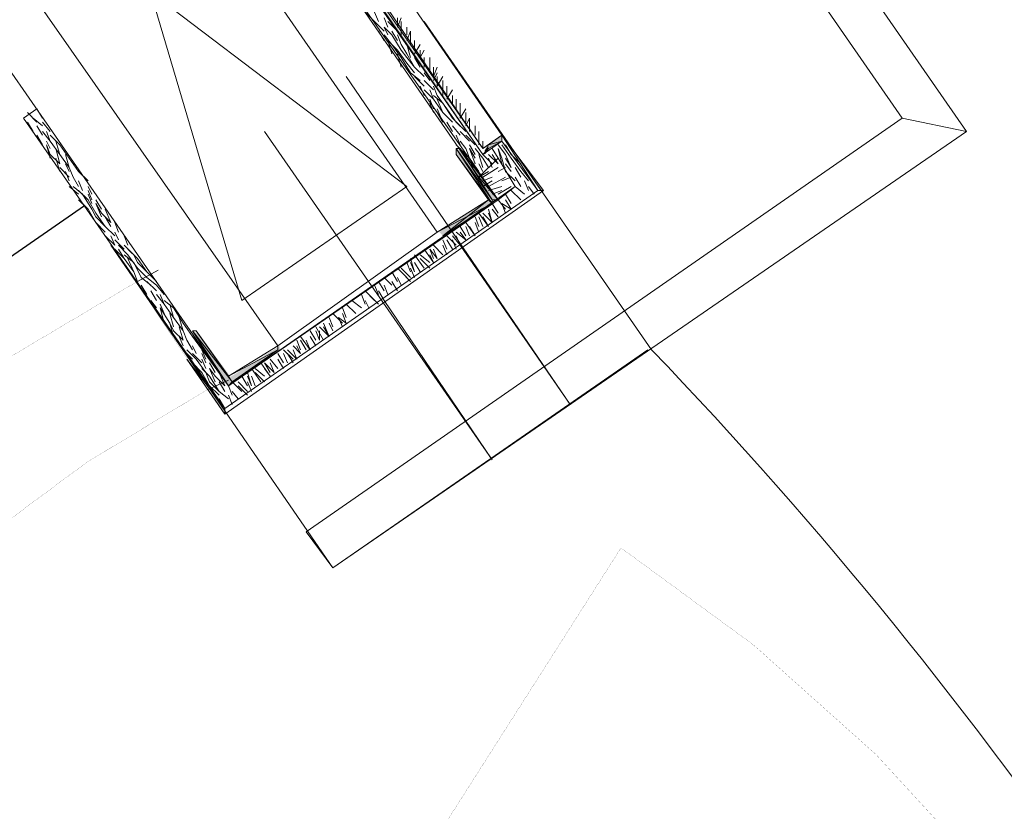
# Model space of a CAD drawing. Header units: millimetres. Extents: x 140304 to 319987, y -10756 to 142544.
# Tile 77 of 203: x 164480 to 165250, y 75679 to 76298. Entities that reach past the tile are written whole.
import ezdxf

# ---------------------------------------------------------------- set-up
doc = ezdxf.new("R2010")
doc.units = ezdxf.units.MM
doc.header["$LTSCALE"] = 10
doc.layers.get('0').update_dxf_attribs({"linetype": 'CONTINUOUS'})
doc.layers.add('4', color=3, linetype='CONTINUOUS')
doc.layers.add('ele_15', color=34, linetype='CONTINUOUS', lineweight=15)
doc.layers.add('furn', color=7, linetype='CONTINUOUS', true_color=0x9c9c9c)
doc.layers.add('H', color=7, linetype='CONTINUOUS', lineweight=53, true_color=0x0000d1)
doc.layers.add('hatch', color=7, linetype='CONTINUOUS', lineweight=0, true_color=0x919191)

# ---------------------------------------------------------------- blocks, each defined once
blk = doc.blocks.new('Base lucknow')
at = {"layer": 'H', "linetype": 'Continuous'}
for points in [[(164843.62, 96088.37), (164554.47, 96500.7), (164558.92, 96500.7), (164843.62, 96088.37)], [(164846.56, 96095.77), (164856.99, 96103.25), (164856.99, 96098.8), (164846.56, 96091.32), (164846.56, 96095.77)], [(164886.67, 96060.21), (164856.99, 96103.25), (164889.61, 96060.21), (164886.67, 96060.21)], [(164851.02, 96049.86), (164821.42, 96088.37), (164821.42, 96091.32), (164851.02, 96049.86)], [(164851.02, 96052.81), (164851.02, 96049.86), (164821.42, 96091.32), (164825.88, 96091.32), (164851.02, 96052.81)], [(164851.02, 96052.81), (164825.88, 96091.32), (164854.05, 96052.81), (164851.02, 96052.81)], [(164851.02, 96052.81), (164825.88, 96091.32), (164854.05, 96052.81), (164851.02, 96052.81)], [(164843.62, 96088.37), (164843.62, 96091.32), (164846.56, 96095.77), (164846.56, 96091.32), (164843.62, 96088.37)], [(164808.05, 96027.58), (164846.56, 96052.81), (164851.02, 96049.86), (164811, 96024.64), (164808.05, 96027.58)], [(164643.42, 95906), (164615.26, 95946.02), (164615.26, 95948.97), (164643.42, 95906)], [(164647.88, 95910.46), (164643.42, 95906), (164615.26, 95948.97), (164619.71, 95948.97), (164647.88, 95910.46)], [(164643.42, 95913.4), (164683.45, 95938.62), (164683.45, 95935.6), (164647.88, 95910.46), (164643.42, 95913.4)], [(164640.48, 95885.23), (164612.31, 95928.2), (164640.48, 95888.18), (164640.48, 95885.23)]]:
    blk.add_hatch(color=256, dxfattribs=at).paths.add_polyline_path(points)
for points in [[(165220.3, 96106.2), (164704.21, 96850.73)], [(164696.82, 96800.28), (165169.94, 96116.54)], [(164854.05, 96052.81), (164526.22, 96522.9)], [(164575.24, 96512.56), (164856.99, 96103.25)], [(164839.16, 96070.63), (164539.58, 96505.16)], [(164842.19, 96088.37), (164554.47, 96502.13)], [(164554.47, 96502.13), (164842.19, 96088.37)], [(164554.47, 96502.13), (164842.19, 96088.37)], [(164842.19, 96088.37), (164554.47, 96502.13)], [(164842.19, 96088.37), (164554.47, 96502.13)], [(164842.19, 96088.37), (164557.41, 96502.13)], [(164557.41, 96502.13), (164842.19, 96092.83)], [(164561.87, 96505.16), (164842.19, 96092.83)], [(164842.19, 96092.83), (164561.87, 96505.16)], [(164486.19, 96490.28), (164806.54, 96027.58)], [(164653.77, 95974.19), (164511.42, 96454.71)], [(164682.02, 95938.62), (164358.64, 96401.32)], [(164315.68, 96380.55), (164643.42, 95907.43)], [(164315.68, 96380.55), (164643.42, 95907.43)], [(164782.83, 96063.15), (164383.87, 96365.75)], [(164757.61, 96192.21), (164750.21, 96199.61)], [(164760.55, 96192.21), (164757.61, 96199.61)], [(164765.01, 96184.81), (164757.61, 96192.21)], [(164768.03, 96187.76), (164765.01, 96195.15)], [(164775.43, 96184.81), (164768.03, 96192.21)], [(164775.43, 96195.15), (164775.43, 96187.76)], [(164778.37, 96195.15), (164775.43, 96187.76)], [(164778.37, 96192.21), (164778.37, 96184.81)], [(164974.11, 95935.6), (164796.2, 96192.21)], [(164765.01, 96177.41), (164760.55, 96184.81)], [(164770.98, 96181.79), (164765.01, 96187.76)], [(164768.03, 96181.79), (164765.01, 96187.76)], [(164775.43, 96177.41), (164770.98, 96184.81)], [(164778.37, 96187.76), (164778.37, 96181.79)], [(164782.83, 96187.76), (164782.83, 96181.79)], [(164785.77, 96184.81), (164782.83, 96177.41)], [(164785.77, 96184.81), (164785.77, 96177.41)], [(164770.98, 96174.39), (164765.01, 96181.79)], [(164770.98, 96166.99), (164768.03, 96177.41)], [(164775.43, 96169.93), (164768.03, 96177.41)], [(164778.37, 96169.93), (164770.98, 96181.79)], [(164778.37, 96174.39), (164775.43, 96181.79)], [(164785.77, 96181.79), (164785.77, 96174.39)], [(164788.8, 96177.41), (164788.8, 96169.93)], [(164778.37, 96164.05), (164770.98, 96174.39)], [(164782.83, 96159.59), (164775.43, 96169.93)], [(164782.83, 96166.99), (164778.37, 96174.39)], [(164782.83, 96164.05), (164778.37, 96169.93)], [(164785.77, 96164.05), (164782.83, 96174.39)], [(164793.17, 96174.39), (164788.8, 96166.99)], [(164793.17, 96169.93), (164793.17, 96164.05)], [(164796.2, 96169.93), (164793.17, 96164.05)], [(164778.37, 96156.65), (164775.43, 96166.99)], [(164785.77, 96152.19), (164778.37, 96164.05)], [(164788.8, 96156.65), (164782.83, 96166.99)], [(164788.8, 96156.65), (164782.83, 96164.05)], [(164793.17, 96156.65), (164788.8, 96164.05)], [(164796.2, 96164.05), (164796.2, 96156.65)], [(164800.66, 96164.05), (164800.66, 96156.65)], [(164788.8, 96152.19), (164782.83, 96159.59)], [(164793.17, 96146.22), (164785.77, 96152.19)], [(164796.2, 96149.16), (164788.8, 96156.65)], [(164800.66, 96146.22), (164796.2, 96152.19)], [(164800.66, 96159.59), (164800.66, 96152.19)], [(164803.6, 96156.65), (164803.6, 96149.16)], [(164806.54, 96156.65), (164803.6, 96149.16)], [(164806.54, 96152.19), (164803.6, 96146.22)], [(164910.38, 95892.63), (164735.41, 96149.16)], [(164796.2, 96141.76), (164788.8, 96149.16)], [(164803.6, 96138.82), (164796.2, 96146.22)], [(164806.54, 96149.16), (164806.54, 96141.76)], [(164811, 96149.16), (164806.54, 96141.76)], [(164811, 96146.22), (164811, 96138.82)], [(164796.2, 96134.36), (164793.17, 96141.76)], [(164803.6, 96131.42), (164796.2, 96138.82)], [(164803.6, 96131.42), (164800.66, 96138.82)], [(164806.54, 96134.36), (164803.6, 96141.76)], [(164811, 96141.76), (164811, 96134.36)], [(164813.94, 96141.76), (164813.94, 96134.36)], [(164818.4, 96138.82), (164813.94, 96131.42)], [(164803.6, 96124.02), (164800.66, 96131.42)], [(164811, 96128.39), (164803.6, 96134.36)], [(164811, 96121), (164803.6, 96131.42)], [(164813.94, 96124.02), (164806.54, 96134.36)], [(164811, 96121), (164806.54, 96131.42)], [(164818.4, 96134.36), (164818.4, 96128.39)], [(164818.4, 96134.36), (164818.4, 96128.39)], [(164821.42, 96131.42), (164821.42, 96124.02)], [(164821.42, 96131.42), (164821.42, 96124.02)], [(164493.59, 96124.02), (164483.25, 96116.54)], [(164498.05, 96116.54), (164493.59, 96124.02)], [(164803.6, 96121), (164800.66, 96128.39)], [(164811, 96113.6), (164806.54, 96124.02)], [(164818.4, 96116.54), (164811, 96128.39)], [(164821.42, 96113.6), (164813.94, 96124.02)], [(164824.37, 96128.39), (164824.37, 96121)], [(164824.37, 96124.02), (164824.37, 96116.54)], [(164828.82, 96124.02), (164824.37, 96116.54)], [(164483.25, 96116.54), (164640.48, 95889.69)], [(164493.59, 96113.6), (164486.19, 96121)], [(164490.65, 96106.2), (164486.19, 96113.6)], [(164498.05, 96110.65), (164490.65, 96116.54)], [(164504.02, 96106.2), (164498.05, 96113.6)], [(165169.94, 96116.54), (164704.21, 95793.25)], [(164811, 96113.6), (164806.54, 96121)], [(164818.4, 96113.6), (164811, 96121)], [(164818.4, 96106.2), (164813.94, 96113.6)], [(164824.37, 96110.65), (164818.4, 96116.54)], [(164828.82, 96106.2), (164821.42, 96113.6)], [(164828.82, 96121), (164828.82, 96113.6)], [(164831.77, 96116.54), (164828.82, 96110.65)], [(164831.77, 96116.54), (164831.77, 96110.65)], [(164831.77, 96113.6), (164831.77, 96106.2)], [(165169.94, 96116.54), (165220.3, 96106.2)], [(164498.05, 96103.25), (164493.59, 96110.65)], [(164504.02, 96098.8), (164498.05, 96106.2)], [(164504.02, 96098.8), (164501.08, 96106.2)], [(164849.59, 95849.58), (164671.59, 96106.2)], [(164724.98, 95765.08), (165220.3, 96106.2)], [(164824.37, 96103.25), (164818.4, 96110.65)], [(164831.77, 96098.8), (164824.37, 96106.2)], [(164836.22, 96110.65), (164836.22, 96103.25)], [(164839.16, 96106.2), (164839.16, 96098.8)], [(164498.05, 96095.77), (164493.59, 96103.25)], [(164504.02, 96092.83), (164501.08, 96098.8)], [(164511.42, 96095.77), (164504.02, 96103.25)], [(164511.42, 96088.37), (164504.02, 96098.8)], [(164511.42, 96088.37), (164508.48, 96098.8)], [(164824.37, 96095.77), (164821.42, 96103.25)], [(164828.82, 96092.83), (164824.37, 96098.8)], [(164836.22, 96095.77), (164828.82, 96103.25)], [(164839.16, 96103.25), (164839.16, 96095.77)], [(164842.19, 96092.83), (164856.99, 96103.25)], [(164856.99, 96098.8), (164842.19, 96088.37)], [(164856.99, 96098.8), (164842.19, 96088.37)], [(164842.19, 96098.8), (164842.19, 96092.83)], [(164856.99, 96103.25), (164846.56, 96095.77)], [(164846.56, 96092.83), (164856.99, 96098.8)], [(164856.99, 96098.8), (164846.56, 96092.83)], [(164846.56, 96095.77), (164856.99, 96098.8)], [(164856.99, 96098.8), (164856.99, 96103.25)], [(164889.61, 96060.21), (164856.99, 96103.25)], [(164856.99, 96103.25), (164889.61, 96060.21)], [(164889.61, 96060.21), (164856.99, 96103.25)], [(164856.99, 96103.25), (164885.16, 96060.21)], [(164856.99, 96103.25), (164889.61, 96060.21)], [(164885.16, 96060.21), (164856.99, 96098.8)], [(164885.16, 96060.21), (164856.99, 96098.8)], [(164504.02, 96088.37), (164501.08, 96095.77)], [(164504.02, 96085.43), (164501.08, 96095.77)], [(164511.42, 96080.97), (164508.48, 96092.83)], [(164518.82, 96085.43), (164511.42, 96095.77)], [(164828.82, 96088.37), (164821.42, 96095.77)], [(164849.59, 96049.86), (164821.42, 96092.83)], [(164821.42, 96092.83), (164821.42, 96088.37)], [(164849.59, 96049.86), (164821.42, 96092.83)], [(164821.42, 96092.83), (164849.59, 96049.86)], [(164821.42, 96092.83), (164849.59, 96049.86)], [(164849.59, 96049.86), (164821.42, 96092.83)], [(164849.59, 96049.86), (164821.42, 96092.83)], [(164821.42, 96092.83), (164849.59, 96049.86)], [(164849.59, 96049.86), (164821.42, 96092.83)], [(164821.42, 96092.83), (164849.59, 96049.86)], [(164849.59, 96049.86), (164821.42, 96092.83)], [(164821.42, 96092.83), (164849.59, 96052.81)], [(164821.42, 96092.83), (164849.59, 96052.81)], [(164824.37, 96092.83), (164821.42, 96092.83)], [(164849.59, 96052.81), (164824.37, 96092.83)], [(164854.05, 96052.81), (164824.37, 96092.83)], [(164824.37, 96092.83), (164854.05, 96052.81)], [(164854.05, 96052.81), (164824.37, 96092.83)], [(164824.37, 96092.83), (164854.05, 96052.81)], [(164824.37, 96092.83), (164854.05, 96052.81)], [(164854.05, 96052.81), (164824.37, 96092.83)], [(164854.05, 96052.81), (164824.37, 96092.83)], [(164824.37, 96092.83), (164854.05, 96052.81)], [(164854.05, 96052.81), (164824.37, 96092.83)], [(164824.37, 96092.83), (164854.05, 96052.81)], [(164824.37, 96092.83), (164854.05, 96052.81)], [(164854.05, 96052.81), (164824.37, 96092.83)], [(164854.05, 96052.81), (164824.37, 96092.83)], [(164824.37, 96092.83), (164854.05, 96052.81)], [(164854.05, 96052.81), (164824.37, 96092.83)], [(164824.37, 96092.83), (164849.59, 96052.81)], [(164824.37, 96092.83), (164849.59, 96052.81)], [(164849.59, 96052.81), (164824.37, 96092.83)], [(164854.05, 96052.81), (164824.37, 96092.83)], [(164824.37, 96092.83), (164854.05, 96052.81)], [(164849.59, 96052.81), (164824.37, 96092.83)], [(164824.37, 96092.83), (164849.59, 96052.81)], [(164824.37, 96092.83), (164849.59, 96052.81)], [(164849.59, 96052.81), (164824.37, 96092.83)], [(164824.37, 96092.83), (164849.59, 96052.81)], [(164831.77, 96085.43), (164828.82, 96092.83)], [(164836.22, 96088.37), (164831.77, 96095.77)], [(164836.22, 96085.43), (164831.77, 96092.83)], [(164836.22, 96080.97), (164831.77, 96092.83)], [(164842.19, 96085.43), (164836.22, 96092.83)], [(164842.19, 96092.83), (164846.56, 96095.77)], [(164846.56, 96095.77), (164842.19, 96092.83)], [(164842.19, 96088.37), (164846.56, 96092.83)], [(164846.56, 96092.83), (164842.19, 96088.37)], [(164854.05, 96085.43), (164849.59, 96092.83)], [(164859.93, 96088.37), (164854.05, 96095.77)], [(164856.99, 96085.43), (164854.05, 96092.83)], [(164856.99, 96080.97), (164854.05, 96092.83)], [(164864.39, 96085.43), (164856.99, 96095.77)], [(164864.39, 96088.37), (164859.93, 96095.77)], [(164511.42, 96080.97), (164504.02, 96088.37)], [(164511.42, 96075), (164508.48, 96085.43)], [(164518.82, 96078.03), (164511.42, 96088.37)], [(164518.82, 96078.03), (164515.87, 96088.37)], [(164526.22, 96075), (164518.82, 96085.43)], [(164849.59, 96049.86), (164821.42, 96088.37)], [(164821.42, 96088.37), (164849.59, 96049.86)], [(164821.42, 96088.37), (164849.59, 96049.86)], [(164846.56, 96052.81), (164821.42, 96088.37)], [(164831.77, 96080.97), (164828.82, 96088.37)], [(164839.16, 96075), (164831.77, 96085.43)], [(164842.19, 96078.03), (164839.16, 96088.37)], [(164854.05, 96085.43), (164839.16, 96070.63)], [(164854.05, 96085.43), (164839.16, 96070.63)], [(164849.59, 96080.97), (164842.19, 96088.37)], [(164842.19, 96088.37), (164842.19, 96088.37)], [(164846.56, 96078.03), (164842.19, 96085.43)], [(164854.05, 96080.97), (164846.56, 96088.37)], [(164849.59, 96078.03), (164846.56, 96085.43)], [(164854.05, 96080.97), (164849.59, 96088.37)], [(164867.33, 96063.15), (164854.05, 96085.43)], [(164867.33, 96063.15), (164854.05, 96085.43)], [(164859.93, 96075), (164856.99, 96085.43)], [(164864.39, 96078.03), (164859.93, 96088.37)], [(164864.39, 96078.03), (164859.93, 96085.43)], [(164871.79, 96080.97), (164864.39, 96088.37)], [(164871.79, 96075), (164864.39, 96085.43)], [(164518.82, 96070.63), (164511.42, 96078.03)], [(164518.82, 96075), (164515.87, 96080.97)], [(164518.82, 96067.6), (164515.87, 96075)], [(164521.84, 96070.63), (164518.82, 96078.03)], [(164533.7, 96067.6), (164526.22, 96075)], [(164839.16, 96075), (164831.77, 96080.97)], [(164842.19, 96075), (164839.16, 96080.97)], [(164842.19, 96075), (164839.16, 96080.97)], [(164839.16, 96070.63), (164846.56, 96075)], [(164842.19, 96070.63), (164854.05, 96078.03)], [(164854.05, 96075), (164859.93, 96078.03)], [(164864.39, 96075), (164859.93, 96080.97)], [(164867.33, 96067.6), (164859.93, 96075)], [(164871.79, 96070.63), (164867.33, 96078.03)], [(164877.76, 96067.6), (164871.79, 96075)], [(164526.22, 96063.15), (164521.84, 96070.63)], [(164529.24, 96060.21), (164526.22, 96067.6)], [(164839.16, 96070.63), (164854.05, 96052.81)], [(164842.19, 96067.6), (164849.59, 96070.63)], [(164842.19, 96063.15), (164849.59, 96067.6)], [(164846.56, 96063.15), (164859.93, 96070.63)], [(164856.99, 96067.6), (164864.39, 96070.63)], [(164871.79, 96063.15), (164867.33, 96070.63)], [(164877.76, 96060.21), (164874.81, 96067.6)], [(164526.22, 96057.26), (164518.82, 96063.15)], [(164529.24, 96057.26), (164521.84, 96063.15)], [(164533.7, 96052.81), (164526.22, 96060.21)], [(164536.64, 96057.26), (164533.7, 96063.15)], [(164536.64, 96052.81), (164533.7, 96060.21)], [(164640.48, 95889.69), (164885.16, 96060.21)], [(164885.16, 96060.21), (164640.48, 95889.69)], [(164885.16, 96060.21), (164640.48, 95889.69)], [(164640.48, 95889.69), (164885.16, 96060.21)], [(164889.61, 96060.21), (164640.48, 95885.23)], [(164640.48, 95889.69), (164885.16, 96060.21)], [(164640.48, 95889.69), (164885.16, 96060.21)], [(164643.42, 95907.43), (164867.33, 96063.15)], [(164782.83, 96063.15), (164653.77, 95974.19)], [(164846.56, 96060.21), (164856.99, 96063.15)], [(164849.59, 96057.26), (164856.99, 96060.21)], [(164854.05, 96057.26), (164864.39, 96063.15)], [(164854.05, 96052.81), (164867.33, 96063.15)], [(164871.79, 96052.81), (164864.39, 96060.21)], [(164874.81, 96057.26), (164867.33, 96063.15)], [(164882.21, 96057.26), (164877.76, 96063.15)], [(164885.16, 96060.21), (164885.16, 96060.21)], [(164885.16, 96060.21), (164889.61, 96060.21)], [(164533.7, 96045.41), (164526.22, 96052.81)], [(164536.64, 96045.41), (164529.24, 96057.26)], [(164536.64, 96049.86), (164533.7, 96057.26)], [(164539.58, 96042.38), (164533.7, 96052.81)], [(164544.04, 96045.41), (164539.58, 96052.81)], [(164643.42, 95907.43), (164854.05, 96052.81)], [(164846.56, 96052.81), (164806.54, 96027.58)], [(164811, 96024.64), (164846.56, 96052.81)], [(164849.59, 96049.86), (164846.56, 96052.81)], [(164849.59, 96052.81), (164849.59, 96049.86)], [(164849.59, 96052.81), (164854.05, 96052.81)], [(164849.59, 96052.81), (164849.59, 96052.81)], [(164849.59, 96052.81), (164849.59, 96052.81)], [(164849.59, 96052.81), (164849.59, 96052.81)], [(164859.93, 96045.41), (164854.05, 96052.81)], [(164854.05, 96052.81), (164854.05, 96052.81)], [(164854.05, 96052.81), (164854.05, 96052.81)], [(164854.05, 96052.81), (164854.05, 96052.81)], [(164854.05, 96052.81), (164854.05, 96052.81)], [(164864.39, 96049.86), (164859.93, 96057.26)], [(164864.39, 96045.41), (164859.93, 96052.81)], [(164539.58, 96034.98), (164533.7, 96045.41)], [(164539.58, 96039.44), (164536.64, 96045.41)], [(164544.04, 96042.38), (164539.58, 96049.86)], [(164544.04, 96039.44), (164539.58, 96049.86)], [(164551.44, 96034.98), (164546.98, 96045.41)], [(164806.54, 96027.58), (164849.59, 96049.86)], [(164811, 96024.64), (164849.59, 96049.86)], [(164849.59, 96049.86), (164811, 96024.64)], [(164849.59, 96049.86), (164811, 96024.64)], [(164849.59, 96034.98), (164846.56, 96045.41)], [(164854.05, 96042.38), (164849.59, 96049.86)], [(164849.59, 96049.86), (164849.59, 96049.86)], [(164849.59, 96049.86), (164849.59, 96049.86)], [(164849.59, 96049.86), (164849.59, 96049.86)], [(164849.59, 96049.86), (164849.59, 96049.86)], [(164854.05, 96039.44), (164849.59, 96045.41)], [(164859.93, 96042.38), (164856.99, 96049.86)], [(164864.39, 96045.41), (164856.99, 96049.86)], [(164546.98, 96032.04), (164539.58, 96042.38)], [(164546.98, 96032.04), (164539.58, 96039.44)], [(164551.44, 96034.98), (164544.04, 96042.38)], [(164551.44, 96032.04), (164546.98, 96039.44)], [(164839.16, 96032.04), (164836.22, 96039.44)], [(164846.56, 96032.04), (164839.16, 96042.38)], [(164842.19, 96032.04), (164839.16, 96039.44)], [(164849.59, 96034.98), (164842.19, 96042.38)], [(164846.56, 96032.04), (164842.19, 96039.44)], [(164849.59, 96034.98), (164846.56, 96042.38)], [(164546.98, 96027.58), (164539.58, 96034.98)], [(164554.47, 96024.64), (164546.98, 96032.04)], [(164557.41, 96027.58), (164554.47, 96034.98)], [(164828.82, 96024.64), (164824.37, 96032.04)], [(164836.22, 96024.64), (164828.82, 96034.98)], [(164831.77, 96024.64), (164828.82, 96032.04)], [(164836.22, 96024.64), (164831.77, 96032.04)], [(164839.16, 96027.58), (164836.22, 96034.98)], [(164839.16, 96027.58), (164836.22, 96034.98)], [(164554.47, 96017.24), (164546.98, 96024.64)], [(164554.47, 96017.24), (164551.44, 96024.64)], [(164557.41, 96021.61), (164554.47, 96027.58)], [(164561.87, 96014.21), (164554.47, 96021.61)], [(164564.81, 96017.24), (164561.87, 96024.64)], [(164806.54, 96027.58), (164682.02, 95938.62)], [(164813.94, 96014.21), (164811, 96021.61)], [(164813.94, 96014.21), (164811, 96021.61)], [(164821.42, 96017.24), (164813.94, 96024.64)], [(164818.4, 96014.21), (164813.94, 96021.61)], [(164824.37, 96017.24), (164818.4, 96024.64)], [(164821.42, 96014.21), (164818.4, 96021.61)], [(164828.82, 96021.61), (164821.42, 96027.58)], [(164824.37, 96017.24), (164821.42, 96024.64)], [(164828.82, 96021.61), (164824.37, 96027.58)], [(164828.82, 96021.61), (164824.37, 96027.58)], [(164724.98, 95765.08), (164551.44, 96017.24)], [(164561.87, 96006.81), (164554.47, 96014.21)], [(164564.81, 96009.76), (164557.41, 96017.24)], [(164561.87, 96006.81), (164557.41, 96014.21)], [(164569.27, 96009.76), (164561.87, 96017.24)], [(164572.21, 96006.81), (164564.81, 96014.21)], [(164803.6, 96003.87), (164796.2, 96014.21)], [(164806.54, 96006.81), (164800.66, 96014.21)], [(164803.6, 96006.81), (164800.66, 96014.21)], [(164811, 96009.76), (164803.6, 96017.24)], [(164811, 96009.76), (164803.6, 96017.24)], [(164806.54, 96006.81), (164803.6, 96014.21)], [(164813.94, 96009.76), (164811, 96017.24)], [(164910.38, 95892.63), (164824.37, 96017.24)], [(164569.27, 96003.87), (164561.87, 96009.76)], [(164569.27, 95996.47), (164561.87, 96006.81)], [(164572.21, 95999.42), (164564.81, 96009.76)], [(164569.27, 95996.47), (164564.81, 96006.81)], [(164572.21, 96003.87), (164569.27, 96009.76)], [(164579.61, 95996.47), (164572.21, 96006.81)], [(164788.8, 95996.47), (164785.77, 96006.81)], [(164796.2, 95999.42), (164788.8, 96009.76)], [(164800.66, 96003.87), (164793.17, 96009.76)], [(164800.66, 95999.42), (164793.17, 96006.81)], [(164803.6, 96003.87), (164800.66, 96009.76)], [(164575.24, 95992.02), (164569.27, 96003.87)], [(164579.61, 95996.47), (164572.21, 96003.87)], [(164579.61, 95992.02), (164572.21, 95999.42)], [(164782.83, 95992.02), (164775.43, 95999.42)], [(164785.77, 95992.02), (164778.37, 95999.42)], [(164785.77, 95996.47), (164782.83, 96003.87)], [(164788.8, 95996.47), (164785.77, 96003.87)], [(164788.8, 95992.02), (164785.77, 95999.42)], [(164793.17, 95996.47), (164788.8, 96003.87)], [(164572.21, 95988.99), (164569.27, 95996.47)], [(164588.52, 95997.9), (164572.21, 95988.99)], [(164582.63, 95986.05), (164575.24, 95992.02)], [(164587.09, 95988.99), (164579.61, 95996.47)], [(164587.09, 95986.05), (164579.61, 95992.02)], [(164770.98, 95986.05), (164765.01, 95992.02)], [(164775.43, 95988.99), (164770.98, 95996.47)], [(164778.37, 95986.05), (164775.43, 95992.02)], [(164785.77, 95988.99), (164778.37, 95996.47)], [(164579.61, 95978.65), (164575.24, 95986.05)], [(164587.09, 95981.59), (164579.61, 95988.99)], [(164592.98, 95978.65), (164587.09, 95986.05)], [(164760.55, 95978.65), (164757.61, 95986.05)], [(164765.01, 95981.59), (164760.55, 95988.99)], [(164768.03, 95978.65), (164765.01, 95986.05)], [(164775.43, 95981.59), (164770.98, 95988.99)], [(164587.09, 95974.19), (164582.63, 95981.59)], [(164592.98, 95971.25), (164587.09, 95978.65)], [(164592.98, 95971.25), (164590.03, 95978.65)], [(164750.21, 95971.25), (164747.26, 95978.65)], [(164757.61, 95974.19), (164750.21, 95981.59)], [(164760.55, 95971.25), (164753.15, 95978.65)], [(164765.01, 95974.19), (164760.55, 95981.59)], [(164587.09, 95968.22), (164582.63, 95974.19)], [(164592.98, 95963.85), (164590.03, 95971.25)], [(164597.43, 95956.37), (164590.03, 95968.22)], [(164592.98, 95956.37), (164590.03, 95968.22)], [(164600.38, 95968.22), (164592.98, 95974.19)], [(164600.38, 95960.82), (164592.98, 95971.25)], [(164600.38, 95960.82), (164597.43, 95971.25)], [(164607.86, 95956.37), (164600.38, 95968.22)], [(164735.41, 95960.82), (164732.38, 95968.22)], [(164742.81, 95963.85), (164735.41, 95971.25)], [(164747.26, 95968.22), (164739.78, 95974.19)], [(164753.15, 95968.22), (164750.21, 95974.19)], [(164849.59, 95849.58), (164765.01, 95974.19)], [(164600.38, 95953.42), (164597.43, 95963.85)], [(164607.86, 95950.48), (164600.38, 95960.82)], [(164607.86, 95950.48), (164604.83, 95960.82)], [(164724.98, 95953.42), (164722.04, 95960.82)], [(164732.38, 95956.37), (164724.98, 95963.85)], [(164732.38, 95953.42), (164729.44, 95960.82)], [(164735.41, 95956.37), (164729.44, 95960.82)], [(164735.41, 95956.37), (164732.38, 95963.85)], [(164600.38, 95950.48), (164597.43, 95956.37)], [(164600.38, 95946.02), (164597.43, 95956.37)], [(164607.86, 95943.08), (164604.83, 95953.42)], [(164615.26, 95946.02), (164607.86, 95956.37)], [(164717.58, 95943.08), (164711.61, 95953.42)], [(164722.04, 95946.02), (164714.64, 95953.42)], [(164722.04, 95946.02), (164717.58, 95956.37)], [(164722.04, 95946.02), (164717.58, 95953.42)], [(164724.98, 95950.48), (164722.04, 95956.37)], [(164607.86, 95943.08), (164600.38, 95950.48)], [(164607.86, 95938.62), (164604.83, 95946.02)], [(164610.8, 95943.08), (164607.86, 95950.48)], [(164615.26, 95950.48), (164643.42, 95907.43)], [(164643.42, 95907.43), (164615.26, 95950.48)], [(164615.26, 95950.48), (164643.42, 95907.43)], [(164643.42, 95907.43), (164615.26, 95950.48)], [(164643.42, 95907.43), (164615.26, 95950.48)], [(164615.26, 95950.48), (164643.42, 95907.43)], [(164643.42, 95907.43), (164615.26, 95950.48)], [(164615.26, 95950.48), (164643.42, 95907.43)], [(164615.26, 95950.48), (164643.42, 95907.43)], [(164643.42, 95907.43), (164615.26, 95950.48)], [(164643.42, 95907.43), (164615.26, 95950.48)], [(164615.26, 95950.48), (164643.42, 95907.43)], [(164643.42, 95907.43), (164615.26, 95950.48)], [(164615.26, 95950.48), (164643.42, 95907.43)], [(164643.42, 95907.43), (164615.26, 95950.48)], [(164615.26, 95950.48), (164646.37, 95910.46)], [(164615.26, 95950.48), (164646.37, 95910.46)], [(164618.2, 95950.48), (164615.26, 95950.48)], [(164622.66, 95938.62), (164615.26, 95946.02)], [(164615.26, 95946.02), (164643.42, 95907.43)], [(164643.42, 95907.43), (164615.26, 95946.02)], [(164643.42, 95907.43), (164615.26, 95946.02)], [(164615.26, 95946.02), (164643.42, 95907.43)], [(164643.42, 95907.43), (164615.26, 95946.02)], [(164615.26, 95946.02), (164643.42, 95907.43)], [(164615.26, 95946.02), (164643.42, 95907.43)], [(164643.42, 95907.43), (164615.26, 95946.02)], [(164643.42, 95907.43), (164615.26, 95946.02)], [(164615.26, 95946.02), (164643.42, 95907.43)], [(164643.42, 95907.43), (164615.26, 95946.02)], [(164615.26, 95946.02), (164643.42, 95907.43)], [(164615.26, 95946.02), (164643.42, 95907.43)], [(164643.42, 95907.43), (164615.26, 95946.02)], [(164643.42, 95907.43), (164615.26, 95946.02)], [(164615.26, 95946.02), (164643.42, 95907.43)], [(164643.42, 95907.43), (164615.26, 95946.02)], [(164615.26, 95946.02), (164643.42, 95907.43)], [(164615.26, 95946.02), (164643.42, 95907.43)], [(164643.42, 95907.43), (164615.26, 95946.02)], [(164643.42, 95907.43), (164615.26, 95946.02)], [(164615.26, 95946.02), (164643.42, 95907.43)], [(164615.26, 95946.02), (164643.42, 95907.43)], [(164646.37, 95910.46), (164618.2, 95950.48)], [(164643.42, 95914.83), (164618.2, 95950.48)], [(164707.16, 95935.6), (164699.76, 95946.02)], [(164711.61, 95943.08), (164707.16, 95950.48)], [(164711.61, 95938.62), (164707.16, 95946.02)], [(164711.61, 95938.62), (164707.16, 95946.02)], [(164714.64, 95943.08), (164711.61, 95950.48)], [(164714.64, 95943.08), (164714.64, 95950.48)], [(164615.26, 95935.6), (164610.8, 95943.08)], [(164618.2, 95932.65), (164615.26, 95938.62)], [(164682.02, 95938.62), (164643.42, 95914.83)], [(164682.02, 95935.6), (164682.02, 95938.62)], [(164699.76, 95932.65), (164693.87, 95938.62)], [(164699.76, 95935.6), (164696.82, 95943.08)], [(164699.76, 95932.65), (164696.82, 95938.62)], [(164699.76, 95932.65), (164696.82, 95938.62)], [(164704.21, 95935.6), (164699.76, 95943.08)], [(164707.16, 95935.6), (164704.21, 95943.08)], [(164615.26, 95928.2), (164607.86, 95935.6)], [(164618.2, 95928.2), (164610.8, 95935.6)], [(164622.66, 95925.26), (164615.26, 95932.65)], [(164625.6, 95928.2), (164622.66, 95935.6)], [(164625.6, 95925.26), (164622.66, 95932.65)], [(164643.42, 95914.83), (164682.02, 95935.6)], [(164643.42, 95907.43), (164682.02, 95935.6)], [(164682.02, 95935.6), (164643.42, 95914.83)], [(164646.37, 95910.46), (164682.02, 95935.6)], [(164682.02, 95935.6), (164646.37, 95910.46)], [(164686.39, 95925.26), (164682.02, 95932.65)], [(164693.87, 95928.2), (164686.39, 95935.6)], [(164689.42, 95925.26), (164686.39, 95932.65)], [(164696.82, 95928.2), (164689.42, 95935.6)], [(164693.87, 95925.26), (164689.42, 95932.65)], [(164696.82, 95928.2), (164693.87, 95935.6)], [(164724.98, 95765.08), (164971.17, 95935.6)], [(164640.48, 95889.69), (164610.8, 95928.2)], [(164610.8, 95928.2), (164640.48, 95889.69)], [(164640.48, 95889.69), (164610.8, 95928.2)], [(164610.8, 95928.2), (164640.48, 95885.23)], [(164640.48, 95885.23), (164610.8, 95928.2)], [(164610.8, 95928.2), (164640.48, 95889.69)], [(164622.66, 95917.86), (164615.26, 95925.26)], [(164625.6, 95917.86), (164618.2, 95928.2)], [(164625.6, 95920.8), (164622.66, 95928.2)], [(164633, 95917.86), (164628.63, 95925.26)], [(164676.05, 95914.83), (164668.65, 95925.26)], [(164678.99, 95917.86), (164671.59, 95925.26)], [(164676.05, 95917.86), (164671.59, 95925.26)], [(164682.02, 95920.8), (164676.05, 95928.2)], [(164682.02, 95920.8), (164676.05, 95928.2)], [(164678.99, 95917.86), (164676.05, 95925.26)], [(164686.39, 95920.8), (164682.02, 95928.2)], [(164686.39, 95920.8), (164682.02, 95928.2)], [(164628.63, 95914.83), (164622.66, 95920.8)], [(164628.63, 95907.43), (164622.66, 95917.86)], [(164628.63, 95910.46), (164625.6, 95917.86)], [(164633, 95914.83), (164628.63, 95920.8)], [(164633, 95910.46), (164628.63, 95920.8)], [(164636.03, 95902.97), (164628.63, 95914.83)], [(164640.48, 95907.43), (164633, 95914.83)], [(164640.48, 95907.43), (164636.03, 95917.86)], [(164658.22, 95907.43), (164653.77, 95914.83)], [(164661.25, 95907.43), (164658.22, 95917.86)], [(164661.25, 95907.43), (164658.22, 95914.83)], [(164668.65, 95910.46), (164661.25, 95920.8)], [(164664.19, 95907.43), (164661.25, 95914.83)], [(164671.59, 95914.83), (164664.19, 95920.8)], [(164671.59, 95910.46), (164664.19, 95917.86)], [(164676.05, 95914.83), (164671.59, 95920.8)], [(164643.42, 95911.89), (164627.11, 95904.49)], [(164636.03, 95902.97), (164628.63, 95910.46)], [(164636.03, 95900.03), (164628.63, 95907.43)], [(164640.48, 95902.97), (164636.03, 95910.46)], [(164646.37, 95910.46), (164643.42, 95907.43)], [(164646.37, 95900.03), (164643.42, 95907.43)], [(164643.42, 95907.43), (164643.42, 95907.43)], [(164643.42, 95907.43), (164643.42, 95907.43)], [(164643.42, 95907.43), (164643.42, 95907.43)], [(164643.42, 95907.43), (164643.42, 95907.43)], [(164643.42, 95907.43), (164643.42, 95907.43)], [(164643.42, 95907.43), (164643.42, 95907.43)], [(164643.42, 95907.43), (164643.42, 95907.43)], [(164643.42, 95907.43), (164643.42, 95907.43)], [(164643.42, 95907.43), (164643.42, 95907.43)], [(164643.42, 95907.43), (164643.42, 95907.43)], [(164643.42, 95907.43), (164643.42, 95907.43)], [(164653.77, 95902.97), (164646.37, 95910.46)], [(164658.22, 95902.97), (164650.82, 95910.46)], [(164658.22, 95900.03), (164650.82, 95907.43)], [(164661.25, 95902.97), (164658.22, 95910.46)], [(164643.42, 95897.09), (164636.03, 95902.97)], [(164646.37, 95892.63), (164643.42, 95900.03)], [(164650.82, 95897.09), (164646.37, 95902.97)], [(164640.48, 95889.69), (164636.03, 95897.09)], [(164640.48, 95885.23), (164640.48, 95889.69)], [(164704.21, 95793.25), (164724.98, 95765.08)]]:
    blk.add_lwpolyline(points)
at = {"layer": '4', "ltscale": 0.25, "const_width": 0.1, "flags": 128}
for points in [[(164418, 94043.19), (164369.07, 93952.72, -0.535415), (164571.25, 95988.45, -0.234244)], [(164571.25, 95988.45), (164627.11, 95904.49, 0.523945), (164418, 94043.19, 0.140673)]]:
    blk.add_lwpolyline(points, format="xyb", dxfattribs=at)
at = {"layer": 'furn', "ltscale": 0.25, "const_width": 0.1, "flags": 128}
blk.add_lwpolyline([(164712.46, 95407.3), (164950.19, 95780.6, -0.384377), (165391.67, 94076.23), (164999.24, 94287.39, 0.378019), (164712.46, 95407.3, 9.506073)], format="xyb", dxfattribs=at)
at = {"layer": 'hatch', "ltscale": 0.25}
blk.add_arc((162488.2, 93552.51), 3443.67, 5.89264, 43.79018, dxfattribs=at)

msp = doc.modelspace()

# ---------------------------------------------------------------- linework, layer by layer
at = {"layer": 'furn', "ltscale": 0.25}
msp.add_line((164530.7, 76152.42), (164157.5, 75893.48), dxfattribs=at)

# ---------------------------------------------------------------- block references
at = {"layer": 'ele_15'}
msp.add_blockref('Base lucknow', (0, -19895.66), dxfattribs=at)

doc.saveas('drawing.dxf')
